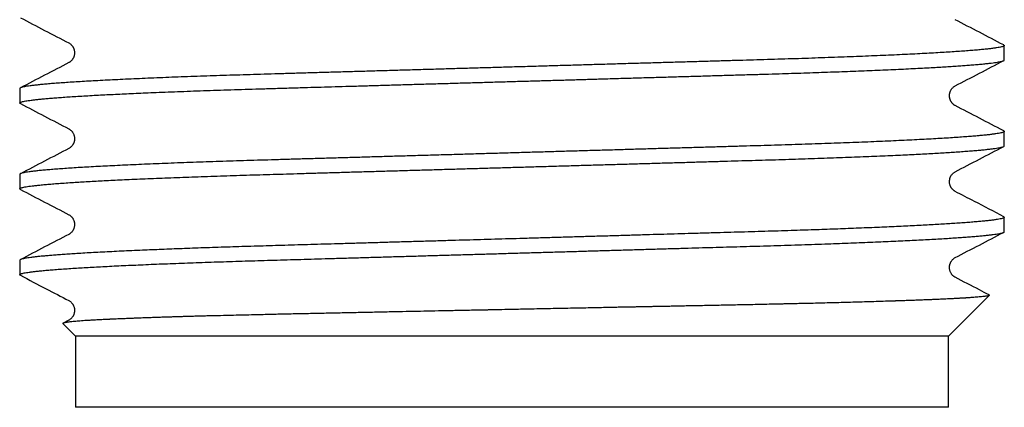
# Model space of a CAD drawing. Header units: millimetres. Extents: x 8 to 854, y 12 to 419.
# Tile 3 of 28: x 109.92 to 130.67, y 340.3 to 348.48. Entities that reach past the tile are written whole.
import ezdxf

# ---------------------------------------------------------------- set-up
doc = ezdxf.new("R2010")
doc.units = ezdxf.units.MM

msp = doc.modelspace()

# ---------------------------------------------------------------- linework, layer by layer
at = {"color": 7, "linetype": 'Continuous', "lineweight": 30}
for p, q in [((130.668, 347.625), (130.668, 347.93)), ((110.953, 347.571), (110.952, 347.57)), ((109.918, 347.025), (109.918, 346.72)), ((130.668, 345.815), (130.668, 346.12)), ((109.918, 345.215), (109.918, 344.91)), ((130.668, 344.005), (130.668, 344.31)), ((110.953, 343.951), (110.952, 343.95)), ((109.918, 343.405), (109.918, 343.1)), ((129.493, 341.804), (130.352, 342.663)), ((110.828, 342.069), (111.093, 341.804)), ((110.952, 342.14), (110.833, 342.078)), ((110.953, 342.141), (110.952, 342.14)), ((111.093, 341.804), (111.093, 340.304)), ((129.493, 341.804), (111.093, 341.804)), ((129.493, 340.304), (129.493, 341.804)), ((129.493, 340.304), (111.093, 340.304))]:
    msp.add_line(p, q, dxfattribs=at)
for points, knots in [([(109.93, 348.517), (110.101, 348.428), (110.441, 348.251), (110.782, 348.073), (110.952, 347.985)], [0, 0, 0, 0, 0.500028, 1, 1, 1, 1]), ([(130.655, 347.943), (130.485, 348.032), (130.144, 348.209), (129.804, 348.387), (129.633, 348.475)], [0, 0, 0, 0, 0.500029, 1, 1, 1, 1]), ([(130.654, 347.943), (130.658, 347.941), (130.667, 347.935), (130.669, 347.927), (130.661, 347.919), (130.641, 347.91), (130.609, 347.901), (130.565, 347.891), (130.509, 347.882), (130.441, 347.872), (130.359, 347.862), (130.266, 347.852), (130.16, 347.841), (130.041, 347.831), (129.91, 347.821), (129.767, 347.81), (129.612, 347.799), (129.446, 347.789), (129.27, 347.778), (129.085, 347.768), (128.888, 347.757), (128.68, 347.747), (128.461, 347.736), (128.231, 347.726), (127.992, 347.716), (127.745, 347.705), (127.489, 347.695), (127.226, 347.685), (126.956, 347.675), (126.681, 347.666), (126.4, 347.656), (126.114, 347.647), (125.824, 347.638), (125.531, 347.629), (125.235, 347.621), (124.934, 347.612), (124.625, 347.603), (124.307, 347.594), (123.981, 347.584), (123.646, 347.575), (123.305, 347.565), (122.958, 347.555), (122.607, 347.545), (122.251, 347.534), (121.893, 347.524), (121.531, 347.513), (121.168, 347.503), (120.802, 347.492), (120.436, 347.481), (120.072, 347.471), (119.711, 347.46), (119.352, 347.45), (118.995, 347.439), (118.639, 347.429), (118.282, 347.419), (117.928, 347.408), (117.577, 347.398), (117.231, 347.388), (116.891, 347.378), (116.557, 347.369), (116.229, 347.359), (115.909, 347.35), (115.596, 347.341), (115.291, 347.332), (114.992, 347.323), (114.7, 347.314), (114.414, 347.305), (114.134, 347.296), (113.859, 347.287), (113.588, 347.278), (113.321, 347.268), (113.059, 347.258), (112.804, 347.248), (112.558, 347.237), (112.32, 347.227), (112.091, 347.216), (111.873, 347.206), (111.664, 347.195), (111.466, 347.185), (111.279, 347.174), (111.103, 347.163), (110.94, 347.153), (110.789, 347.142), (110.651, 347.132), (110.524, 347.122), (110.409, 347.111), (110.305, 347.101), (110.213, 347.091), (110.134, 347.081), (110.067, 347.071), (110.013, 347.062), (109.971, 347.052), (109.94, 347.043), (109.923, 347.034), (109.916, 347.028), (109.918, 347.025), (109.918, 347.025)], [0, 0, 0, 0, 0.008062, 0.01823, 0.028437, 0.038726, 0.049306, 0.059962, 0.070689, 0.08148, 0.09233, 0.103234, 0.114184, 0.12515, 0.13615, 0.147177, 0.158224, 0.169285, 0.180154, 0.191023, 0.201885, 0.212733, 0.223783, 0.234805, 0.245792, 0.256739, 0.267639, 0.278486, 0.289273, 0.299971, 0.310599, 0.321151, 0.331621, 0.342006, 0.352178, 0.362433, 0.372767, 0.383177, 0.393871, 0.404633, 0.415457, 0.426337, 0.437266, 0.448239, 0.459248, 0.470263, 0.481302, 0.492357, 0.503422, 0.514489, 0.525355, 0.53621, 0.547048, 0.557863, 0.568867, 0.579834, 0.590756, 0.601628, 0.612444, 0.623196, 0.633881, 0.644468, 0.654976, 0.665401, 0.67575, 0.686154, 0.696454, 0.706832, 0.717282, 0.7278, 0.738596, 0.74945, 0.760357, 0.771311, 0.782304, 0.79333, 0.804383, 0.815431, 0.826493, 0.83756, 0.848626, 0.859684, 0.87053, 0.881355, 0.892154, 0.902919, 0.913863, 0.924759, 0.935601, 0.946383, 0.9571, 0.967745, 0.978314, 0.988778, 0.999155, 1, 1, 1, 1]), ([(110.952, 347.985), (110.959, 347.981), (110.973, 347.973), (110.992, 347.958), (111.009, 347.941), (111.022, 347.925), (111.032, 347.912), (111.038, 347.902), (111.042, 347.895), (111.045, 347.889), (111.047, 347.885), (111.049, 347.881), (111.052, 347.876), (111.055, 347.868), (111.06, 347.856), (111.065, 347.838), (111.069, 347.821), (111.07, 347.808), (111.072, 347.799), (111.072, 347.786), (111.072, 347.769), (111.071, 347.75), (111.068, 347.73), (111.061, 347.703), (111.049, 347.67), (111.034, 347.646), (111.023, 347.631), (111.016, 347.623), (111.009, 347.614), (111, 347.605), (110.989, 347.596), (110.978, 347.586), (110.966, 347.578), (110.959, 347.574), (110.956, 347.573)], [0, 0, 0, 0, 0.078726, 0.147973, 0.207713, 0.257907, 0.298515, 0.319015, 0.335752, 0.348727, 0.357942, 0.36484, 0.371327, 0.379219, 0.399246, 0.424984, 0.45648, 0.465257, 0.475604, 0.494489, 0.514986, 0.540516, 0.567582, 0.595331, 0.653058, 0.716253, 0.733046, 0.752787, 0.779372, 0.812905, 0.853427, 0.90097, 0.955569, 1, 1, 1, 1]), ([(109.931, 346.707), (109.93, 346.707), (109.922, 346.711), (109.917, 346.717), (109.918, 346.726), (109.932, 346.735), (109.957, 346.744), (109.995, 346.754), (110.041, 346.763), (110.095, 346.771), (110.16, 346.78), (110.234, 346.789), (110.319, 346.798), (110.414, 346.808), (110.518, 346.817), (110.635, 346.826), (110.764, 346.836), (110.906, 346.846), (111.058, 346.856), (111.221, 346.866), (111.394, 346.876), (111.571, 346.886), (111.751, 346.895), (111.933, 346.904), (112.121, 346.913), (112.317, 346.922), (112.52, 346.931), (112.741, 346.941), (112.982, 346.95), (113.243, 346.96), (113.512, 346.97), (113.789, 346.98), (114.074, 346.99), (114.366, 347), (114.663, 347.009), (114.965, 347.018), (115.272, 347.027), (115.586, 347.036), (115.894, 347.045), (116.196, 347.054), (116.489, 347.062), (116.788, 347.071), (117.092, 347.08), (117.401, 347.089), (117.714, 347.098), (118.03, 347.107), (118.355, 347.117), (118.688, 347.126), (119.029, 347.136), (119.371, 347.146), (119.716, 347.156), (120.061, 347.166), (120.396, 347.176), (120.72, 347.185), (121.033, 347.194), (121.345, 347.203), (121.655, 347.212), (121.964, 347.221), (122.288, 347.231), (122.628, 347.241), (122.981, 347.251), (123.329, 347.261), (123.674, 347.271), (124.016, 347.281), (124.353, 347.291), (124.682, 347.301), (125.004, 347.31), (125.318, 347.319), (125.625, 347.328), (125.914, 347.337), (126.186, 347.345), (126.443, 347.353), (126.695, 347.362), (126.943, 347.371), (127.186, 347.379), (127.424, 347.388), (127.656, 347.397), (127.885, 347.407), (128.11, 347.416), (128.331, 347.426), (128.545, 347.436), (128.749, 347.446), (128.944, 347.456), (129.124, 347.466), (129.29, 347.475), (129.442, 347.484), (129.586, 347.493), (129.721, 347.502), (129.847, 347.512), (129.972, 347.521), (130.092, 347.531), (130.206, 347.541), (130.308, 347.552), (130.393, 347.562), (130.465, 347.571), (130.523, 347.58), (130.572, 347.588), (130.61, 347.597), (130.639, 347.605), (130.658, 347.613), (130.667, 347.62), (130.667, 347.624), (130.667, 347.625)], [0, 0, 0, 0, 0.000845, 0.011555, 0.022207, 0.032939, 0.043759, 0.054663, 0.064267, 0.073926, 0.083637, 0.093394, 0.103194, 0.113031, 0.122901, 0.1328, 0.143196, 0.153611, 0.164041, 0.17448, 0.184921, 0.19536, 0.204822, 0.214272, 0.223706, 0.233121, 0.242511, 0.251873, 0.262865, 0.273805, 0.284688, 0.295508, 0.306476, 0.317366, 0.328172, 0.338889, 0.34954, 0.360265, 0.371079, 0.38061, 0.390201, 0.399848, 0.409547, 0.419294, 0.429084, 0.438914, 0.448777, 0.459141, 0.469533, 0.479945, 0.490373, 0.500811, 0.511252, 0.520722, 0.530186, 0.53964, 0.54908, 0.5585, 0.567898, 0.578939, 0.589935, 0.600881, 0.61177, 0.622816, 0.63379, 0.644686, 0.655499, 0.666222, 0.676873, 0.687591, 0.697043, 0.70656, 0.716138, 0.725772, 0.73546, 0.745196, 0.754977, 0.764798, 0.775124, 0.785483, 0.79587, 0.80628, 0.816705, 0.827142, 0.836613, 0.846084, 0.85555, 0.865008, 0.874452, 0.883878, 0.89496, 0.906005, 0.917006, 0.927957, 0.937687, 0.947368, 0.956995, 0.966565, 0.976073, 0.985517, 0.994891, 1, 1, 1, 1]), ([(129.633, 347.08), (129.803, 347.168), (130.144, 347.346), (130.485, 347.523), (130.655, 347.612)], [0, 0, 0, 0, 0.499972, 1, 1, 1, 1]), ([(110.952, 347.57), (110.782, 347.482), (110.441, 347.304), (110.101, 347.127), (109.931, 347.038)], [0, 0, 0, 0, 0.499972, 1, 1, 1, 1]), ([(129.633, 346.665), (129.629, 346.668), (129.62, 346.672), (129.608, 346.681), (129.596, 346.69), (129.586, 346.7), (129.577, 346.709), (129.569, 346.718), (129.563, 346.726), (129.556, 346.735), (129.55, 346.744), (129.544, 346.754), (129.54, 346.762), (129.536, 346.769), (129.533, 346.775), (129.531, 346.781), (129.529, 346.786), (129.527, 346.792), (129.524, 346.801), (129.52, 346.813), (129.517, 346.826), (129.515, 346.838), (129.514, 346.85), (129.513, 346.866), (129.513, 346.88), (129.514, 346.891), (129.514, 346.898), (129.515, 346.906), (129.516, 346.914), (129.518, 346.923), (129.52, 346.933), (129.523, 346.943), (129.527, 346.954), (129.532, 346.966), (129.538, 346.98), (129.546, 346.996), (129.558, 347.014), (129.573, 347.033), (129.591, 347.051), (129.612, 347.067), (129.626, 347.075), (129.633, 347.08)], [0, 0, 0, 0, 0.0604655, 0.1140023, 0.160647, 0.2004322, 0.2333901, 0.2595596, 0.279022, 0.2945947, 0.3199445, 0.3375168, 0.3503266, 0.3599522, 0.3691603, 0.3779479, 0.3863117, 0.3942493, 0.4017582, 0.4259688, 0.4441001, 0.4563108, 0.470206, 0.4896811, 0.5147292, 0.5233287, 0.532426, 0.5420187, 0.5521039, 0.5639299, 0.5761938, 0.5929056, 0.6065034, 0.6241286, 0.6505772, 0.6861121, 0.7307481, 0.7844732, 0.8472664, 0.9191095, 1, 1, 1, 1]), ([(109.931, 346.707), (110.101, 346.618), (110.441, 346.441), (110.782, 346.263), (110.952, 346.175)], [0, 0, 0, 0, 0.500028, 1, 1, 1, 1]), ([(130.655, 346.133), (130.485, 346.222), (130.144, 346.399), (129.804, 346.577), (129.633, 346.665)], [0, 0, 0, 0, 0.500028, 1, 1, 1, 1]), ([(110.953, 346.174), (110.957, 346.172), (110.966, 346.167), (110.981, 346.156), (110.997, 346.143), (111.011, 346.129), (111.023, 346.115), (111.033, 346.1), (111.045, 346.081), (111.055, 346.058), (111.064, 346.033), (111.07, 346.006), (111.073, 345.98), (111.072, 345.954), (111.07, 345.932), (111.067, 345.915), (111.063, 345.901), (111.06, 345.891), (111.056, 345.88), (111.052, 345.869), (111.046, 345.857), (111.039, 345.845), (111.03, 345.829), (111.015, 345.811), (110.996, 345.791), (110.974, 345.773), (110.96, 345.765), (110.952, 345.76)], [0, 0, 0, 0, 0.067498, 0.13297, 0.193091, 0.248089, 0.272615, 0.305922, 0.347334, 0.387756, 0.424836, 0.459276, 0.493056, 0.526284, 0.556019, 0.57715, 0.593543, 0.608275, 0.625718, 0.645901, 0.668841, 0.694547, 0.723023, 0.77952, 0.844507, 0.917991, 1, 1, 1, 1]), ([(130.655, 346.133), (130.655, 346.133), (130.663, 346.13), (130.667, 346.124), (130.668, 346.115), (130.656, 346.106), (130.632, 346.097), (130.597, 346.088), (130.549, 346.078), (130.49, 346.069), (130.417, 346.059), (130.333, 346.049), (130.237, 346.039), (130.13, 346.029), (130.01, 346.018), (129.878, 346.008), (129.733, 345.998), (129.575, 345.987), (129.405, 345.976), (129.224, 345.966), (129.031, 345.955), (128.828, 345.944), (128.614, 345.934), (128.391, 345.923), (128.159, 345.913), (127.918, 345.902), (127.668, 345.892), (127.412, 345.882), (127.151, 345.872), (126.885, 345.863), (126.613, 345.854), (126.334, 345.844), (126.048, 345.835), (125.756, 345.826), (125.46, 345.817), (125.158, 345.809), (124.849, 345.8), (124.532, 345.79), (124.208, 345.781), (123.878, 345.771), (123.541, 345.762), (123.199, 345.752), (122.852, 345.742), (122.502, 345.731), (122.151, 345.721), (121.798, 345.711), (121.443, 345.701), (121.083, 345.69), (120.719, 345.68), (120.352, 345.669), (119.985, 345.658), (119.618, 345.648), (119.253, 345.637), (118.889, 345.626), (118.529, 345.616), (118.172, 345.606), (117.819, 345.595), (117.471, 345.585), (117.127, 345.575), (116.792, 345.565), (116.464, 345.556), (116.144, 345.547), (115.832, 345.538), (115.524, 345.529), (115.222, 345.52), (114.924, 345.511), (114.631, 345.502), (114.342, 345.493), (114.057, 345.484), (113.778, 345.474), (113.505, 345.465), (113.239, 345.455), (112.98, 345.445), (112.728, 345.434), (112.485, 345.424), (112.252, 345.414), (112.029, 345.403), (111.817, 345.393), (111.615, 345.383), (111.421, 345.372), (111.238, 345.362), (111.064, 345.351), (110.902, 345.34), (110.752, 345.33), (110.614, 345.319), (110.489, 345.309), (110.376, 345.298), (110.275, 345.288), (110.188, 345.278), (110.112, 345.268), (110.049, 345.258), (109.999, 345.249), (109.961, 345.24), (109.935, 345.231), (109.92, 345.222), (109.919, 345.217), (109.918, 345.215)], [0, 0, 0, 0, 0.000277, 0.010711, 0.021081, 0.031521, 0.042045, 0.052626, 0.063281, 0.074004, 0.08479, 0.095633, 0.106332, 0.117074, 0.127854, 0.138664, 0.14972, 0.160794, 0.171881, 0.182972, 0.194061, 0.205141, 0.216205, 0.227222, 0.23821, 0.249162, 0.260071, 0.270932, 0.281544, 0.292099, 0.302589, 0.313009, 0.323566, 0.33404, 0.344426, 0.354825, 0.365311, 0.375879, 0.386523, 0.397216, 0.407974, 0.418791, 0.429663, 0.440581, 0.451345, 0.462143, 0.472968, 0.483813, 0.494895, 0.505985, 0.517076, 0.528161, 0.539234, 0.550286, 0.561313, 0.572282, 0.583211, 0.594095, 0.604926, 0.615699, 0.626218, 0.636669, 0.647048, 0.65735, 0.667777, 0.678148, 0.688595, 0.699125, 0.709734, 0.720418, 0.73117, 0.741961, 0.752808, 0.763706, 0.774648, 0.785627, 0.796441, 0.807279, 0.818133, 0.828999, 0.84009, 0.851179, 0.862258, 0.87332, 0.88436, 0.895369, 0.906342, 0.917247, 0.928103, 0.938904, 0.949643, 0.960315, 0.970726, 0.981062, 0.991317, 1, 1, 1, 1]), ([(109.931, 344.897), (109.927, 344.9), (109.918, 344.905), (109.916, 344.912), (109.923, 344.92), (109.94, 344.928), (109.967, 344.937), (110.003, 344.945), (110.05, 344.954), (110.107, 344.963), (110.175, 344.972), (110.253, 344.981), (110.344, 344.991), (110.45, 345.001), (110.572, 345.011), (110.706, 345.022), (110.853, 345.033), (111.005, 345.043), (111.16, 345.052), (111.316, 345.062), (111.481, 345.071), (111.654, 345.08), (111.835, 345.09), (112.024, 345.099), (112.227, 345.108), (112.444, 345.118), (112.676, 345.128), (112.916, 345.138), (113.163, 345.147), (113.417, 345.157), (113.676, 345.166), (113.942, 345.176), (114.212, 345.185), (114.487, 345.193), (114.764, 345.202), (115.044, 345.21), (115.327, 345.218), (115.615, 345.227), (115.918, 345.236), (116.237, 345.245), (116.57, 345.255), (116.91, 345.265), (117.257, 345.275), (117.609, 345.285), (117.959, 345.295), (118.306, 345.305), (118.65, 345.315), (118.997, 345.325), (119.346, 345.335), (119.696, 345.346), (120.048, 345.356), (120.4, 345.366), (120.751, 345.376), (121.102, 345.386), (121.45, 345.397), (121.793, 345.407), (122.132, 345.416), (122.468, 345.426), (122.81, 345.436), (123.155, 345.446), (123.504, 345.456), (123.848, 345.466), (124.184, 345.476), (124.514, 345.486), (124.831, 345.495), (125.134, 345.504), (125.424, 345.512), (125.709, 345.52), (125.989, 345.529), (126.266, 345.538), (126.538, 345.547), (126.805, 345.556), (127.068, 345.565), (127.324, 345.575), (127.572, 345.584), (127.812, 345.594), (128.043, 345.603), (128.267, 345.613), (128.477, 345.623), (128.674, 345.632), (128.858, 345.642), (129.034, 345.651), (129.203, 345.66), (129.362, 345.669), (129.514, 345.679), (129.66, 345.688), (129.802, 345.698), (129.937, 345.708), (130.06, 345.718), (130.173, 345.728), (130.273, 345.738), (130.362, 345.748), (130.44, 345.757), (130.506, 345.767), (130.561, 345.776), (130.604, 345.785), (130.636, 345.794), (130.657, 345.802), (130.667, 345.81), (130.667, 345.814), (130.666, 345.815)], [0, 0, 0, 0, 0.008284, 0.017755, 0.027257, 0.036831, 0.046473, 0.05618, 0.065947, 0.075771, 0.085646, 0.095569, 0.105534, 0.116539, 0.127584, 0.138661, 0.149764, 0.160885, 0.170546, 0.180211, 0.189876, 0.199536, 0.209187, 0.218823, 0.228441, 0.238994, 0.249514, 0.259993, 0.270428, 0.280812, 0.291141, 0.301408, 0.31161, 0.321741, 0.331797, 0.341596, 0.351364, 0.361207, 0.371125, 0.381913, 0.392778, 0.403713, 0.414712, 0.42577, 0.436879, 0.447394, 0.457945, 0.468523, 0.479124, 0.489741, 0.500369, 0.511001, 0.521631, 0.532253, 0.542861, 0.55326, 0.563634, 0.573978, 0.584285, 0.595369, 0.606398, 0.617365, 0.628266, 0.639092, 0.64984, 0.659896, 0.669873, 0.679821, 0.689846, 0.699948, 0.710122, 0.720364, 0.730669, 0.741032, 0.751448, 0.761723, 0.772039, 0.78239, 0.79277, 0.8024, 0.812045, 0.821702, 0.831365, 0.841031, 0.850694, 0.86035, 0.870959, 0.881547, 0.892109, 0.902639, 0.913131, 0.92358, 0.93398, 0.944326, 0.954612, 0.964834, 0.974807, 0.984708, 0.994534, 1, 1, 1, 1]), ([(110.952, 345.76), (110.782, 345.672), (110.441, 345.494), (110.101, 345.317), (109.93, 345.228)], [0, 0, 0, 0, 0.499971, 1, 1, 1, 1]), ([(129.633, 345.27), (129.803, 345.358), (130.144, 345.536), (130.485, 345.713), (130.655, 345.802)], [0, 0, 0, 0, 0.499971, 1, 1, 1, 1]), ([(129.633, 344.855), (129.628, 344.859), (129.617, 344.864), (129.602, 344.875), (129.589, 344.887), (129.578, 344.898), (129.57, 344.907), (129.564, 344.914), (129.559, 344.92), (129.556, 344.925), (129.552, 344.93), (129.549, 344.935), (129.545, 344.943), (129.539, 344.953), (129.532, 344.967), (129.526, 344.982), (129.521, 345.001), (129.516, 345.021), (129.513, 345.046), (129.513, 345.074), (129.516, 345.103), (129.522, 345.131), (129.53, 345.152), (129.537, 345.169), (129.547, 345.187), (129.559, 345.205), (129.575, 345.225), (129.594, 345.243), (129.614, 345.259), (129.626, 345.266), (129.633, 345.27)], [0, 0, 0, 0, 0.0704108, 0.1312034, 0.1824033, 0.2240277, 0.2560915, 0.2755259, 0.2883744, 0.2978995, 0.3073641, 0.31677, 0.3261186, 0.3483292, 0.3702387, 0.3918644, 0.4156403, 0.4454072, 0.4748429, 0.5092355, 0.5530893, 0.5904177, 0.6224584, 0.648399, 0.6732836, 0.7202685, 0.7762783, 0.841475, 0.9160014, 1, 1, 1, 1]), ([(109.93, 344.897), (110.101, 344.808), (110.441, 344.631), (110.782, 344.453), (110.952, 344.365)], [0, 0, 0, 0, 0.500028, 1, 1, 1, 1]), ([(130.655, 344.323), (130.449, 344.43), (130.109, 344.608), (129.768, 344.785), (129.633, 344.855)], [0, 0, 0, 0, 0.60377, 1, 1, 1, 1]), ([(130.654, 344.323), (130.656, 344.322), (130.664, 344.318), (130.668, 344.312), (130.667, 344.304), (130.657, 344.297), (130.636, 344.288), (130.604, 344.279), (130.556, 344.27), (130.496, 344.26), (130.425, 344.25), (130.343, 344.24), (130.252, 344.23), (130.15, 344.221), (130.037, 344.211), (129.912, 344.201), (129.776, 344.191), (129.634, 344.181), (129.485, 344.171), (129.333, 344.162), (129.171, 344.153), (129.002, 344.143), (128.824, 344.134), (128.638, 344.125), (128.445, 344.116), (128.245, 344.107), (128.037, 344.098), (127.823, 344.089), (127.603, 344.08), (127.382, 344.071), (127.159, 344.063), (126.937, 344.055), (126.71, 344.047), (126.48, 344.039), (126.234, 344.031), (125.972, 344.023), (125.694, 344.014), (125.411, 344.006), (125.123, 343.998), (124.829, 343.989), (124.527, 343.98), (124.228, 343.972), (123.932, 343.963), (123.639, 343.955), (123.343, 343.946), (123.041, 343.937), (122.737, 343.928), (122.429, 343.919), (122.117, 343.91), (121.804, 343.901), (121.488, 343.892), (121.171, 343.883), (120.852, 343.873), (120.538, 343.864), (120.231, 343.855), (119.929, 343.847), (119.628, 343.838), (119.328, 343.829), (119.013, 343.82), (118.685, 343.81), (118.344, 343.801), (118.006, 343.791), (117.672, 343.781), (117.342, 343.771), (117.017, 343.762), (116.705, 343.753), (116.408, 343.744), (116.125, 343.736), (115.847, 343.728), (115.575, 343.72), (115.308, 343.712), (115.047, 343.705), (114.79, 343.697), (114.536, 343.689), (114.286, 343.681), (114.038, 343.673), (113.795, 343.665), (113.561, 343.657), (113.336, 343.648), (113.12, 343.64), (112.909, 343.632), (112.703, 343.623), (112.493, 343.614), (112.278, 343.605), (112.062, 343.595), (111.855, 343.585), (111.657, 343.575), (111.469, 343.565), (111.29, 343.555), (111.126, 343.545), (110.977, 343.535), (110.841, 343.526), (110.713, 343.517), (110.596, 343.508), (110.487, 343.498), (110.388, 343.489), (110.299, 343.481), (110.219, 343.472), (110.148, 343.463), (110.087, 343.454), (110.036, 343.446), (109.991, 343.437), (109.955, 343.428), (109.931, 343.419), (109.918, 343.411), (109.919, 343.406), (109.919, 343.405)], [0, 0, 0, 0, 0.00371, 0.012779, 0.021813, 0.030907, 0.040066, 0.050939, 0.06189, 0.072916, 0.084008, 0.094329, 0.104698, 0.115108, 0.125554, 0.13603, 0.14653, 0.157049, 0.166703, 0.176364, 0.186025, 0.195684, 0.205335, 0.214974, 0.224596, 0.234197, 0.243772, 0.253318, 0.262829, 0.272301, 0.281194, 0.290045, 0.298852, 0.307611, 0.31632, 0.32633, 0.336264, 0.346123, 0.356017, 0.365988, 0.376033, 0.386148, 0.395477, 0.404856, 0.414282, 0.423751, 0.433259, 0.442801, 0.452374, 0.461973, 0.471593, 0.481231, 0.490881, 0.500539, 0.509649, 0.518758, 0.527862, 0.536957, 0.546041, 0.55653, 0.566992, 0.577421, 0.587811, 0.598157, 0.608454, 0.618696, 0.628032, 0.637315, 0.64654, 0.655705, 0.664805, 0.673841, 0.682904, 0.692033, 0.701225, 0.710476, 0.719783, 0.729142, 0.73801, 0.746918, 0.755863, 0.764841, 0.773848, 0.784302, 0.794784, 0.805289, 0.815812, 0.826346, 0.836886, 0.847425, 0.85708, 0.866725, 0.876356, 0.885967, 0.895555, 0.905115, 0.914643, 0.924134, 0.933584, 0.94299, 0.952348, 0.961653, 0.972548, 0.983359, 0.994081, 1, 1, 1, 1]), ([(110.952, 344.365), (110.958, 344.361), (110.969, 344.355), (110.985, 344.343), (110.999, 344.331), (111.01, 344.32), (111.019, 344.31), (111.026, 344.301), (111.034, 344.289), (111.042, 344.275), (111.052, 344.256), (111.059, 344.239), (111.064, 344.223), (111.067, 344.207), (111.071, 344.187), (111.073, 344.163), (111.072, 344.136), (111.068, 344.107), (111.06, 344.081), (111.052, 344.06), (111.043, 344.041), (111.033, 344.024), (111.019, 344.006), (111.004, 343.989), (110.987, 343.974), (110.971, 343.961), (110.96, 343.955), (110.956, 343.953)], [0, 0, 0, 0, 0.075284, 0.13986, 0.193761, 0.237008, 0.269623, 0.291645, 0.313545, 0.338976, 0.368682, 0.402762, 0.41788, 0.438338, 0.465786, 0.499364, 0.533435, 0.575227, 0.613505, 0.644949, 0.671002, 0.710078, 0.756303, 0.80981, 0.870707, 0.939096, 1, 1, 1, 1]), ([(109.931, 343.087), (109.93, 343.087), (109.923, 343.09), (109.919, 343.095), (109.917, 343.103), (109.925, 343.111), (109.943, 343.12), (109.971, 343.128), (110.01, 343.137), (110.058, 343.145), (110.117, 343.154), (110.186, 343.163), (110.265, 343.173), (110.358, 343.182), (110.466, 343.192), (110.59, 343.203), (110.726, 343.213), (110.874, 343.224), (111.03, 343.234), (111.191, 343.244), (111.356, 343.254), (111.531, 343.264), (111.714, 343.274), (111.905, 343.283), (112.104, 343.293), (112.308, 343.302), (112.52, 343.311), (112.741, 343.321), (112.969, 343.33), (113.206, 343.339), (113.448, 343.348), (113.696, 343.357), (113.949, 343.366), (114.207, 343.374), (114.469, 343.383), (114.734, 343.391), (115.003, 343.399), (115.276, 343.407), (115.554, 343.415), (115.839, 343.423), (116.131, 343.432), (116.438, 343.441), (116.761, 343.45), (117.1, 343.46), (117.445, 343.47), (117.796, 343.48), (118.139, 343.49), (118.476, 343.5), (118.804, 343.51), (119.134, 343.519), (119.467, 343.529), (119.798, 343.538), (120.128, 343.548), (120.457, 343.558), (120.785, 343.567), (121.115, 343.577), (121.446, 343.586), (121.777, 343.596), (122.106, 343.606), (122.432, 343.615), (122.755, 343.624), (123.074, 343.634), (123.389, 343.643), (123.699, 343.652), (124.004, 343.661), (124.304, 343.67), (124.598, 343.678), (124.887, 343.686), (125.168, 343.695), (125.453, 343.703), (125.742, 343.711), (126.035, 343.72), (126.324, 343.73), (126.608, 343.739), (126.878, 343.748), (127.134, 343.758), (127.376, 343.767), (127.612, 343.776), (127.842, 343.785), (128.064, 343.794), (128.277, 343.804), (128.482, 343.813), (128.679, 343.823), (128.869, 343.832), (129.052, 343.842), (129.227, 343.852), (129.393, 343.861), (129.549, 343.871), (129.695, 343.881), (129.832, 343.89), (129.958, 343.9), (130.074, 343.91), (130.18, 343.919), (130.275, 343.928), (130.36, 343.938), (130.435, 343.947), (130.499, 343.956), (130.554, 343.965), (130.6, 343.974), (130.635, 343.983), (130.657, 343.993), (130.668, 344), (130.667, 344.004), (130.666, 344.005)], [0, 0, 0, 0, 0.000209, 0.009739, 0.019206, 0.028718, 0.038303, 0.047955, 0.057671, 0.067447, 0.077278, 0.087161, 0.09709, 0.107061, 0.118072, 0.129121, 0.140202, 0.151308, 0.162431, 0.172531, 0.182634, 0.192736, 0.202831, 0.212914, 0.222801, 0.232665, 0.242504, 0.252311, 0.262282, 0.272211, 0.282093, 0.291924, 0.301699, 0.311415, 0.321066, 0.33065, 0.340162, 0.349628, 0.359159, 0.36876, 0.378428, 0.388158, 0.39893, 0.409767, 0.420664, 0.431613, 0.44261, 0.452621, 0.46266, 0.472722, 0.482803, 0.492896, 0.502817, 0.51274, 0.52266, 0.532574, 0.542676, 0.552761, 0.562822, 0.572855, 0.582854, 0.592816, 0.602734, 0.612604, 0.622422, 0.632183, 0.641884, 0.651519, 0.661086, 0.67058, 0.681007, 0.691521, 0.702119, 0.712795, 0.723543, 0.733352, 0.743212, 0.753119, 0.763067, 0.773053, 0.782891, 0.792756, 0.802642, 0.812545, 0.822662, 0.832786, 0.842911, 0.853033, 0.863146, 0.873245, 0.883325, 0.893379, 0.903405, 0.913395, 0.923347, 0.933254, 0.943112, 0.952916, 0.963635, 0.974278, 0.98484, 0.995317, 1, 1, 1, 1]), ([(110.952, 343.95), (110.782, 343.862), (110.441, 343.684), (110.101, 343.507), (109.93, 343.418)], [0, 0, 0, 0, 0.499971, 1, 1, 1, 1]), ([(129.633, 343.46), (129.803, 343.548), (130.144, 343.726), (130.485, 343.903), (130.655, 343.992)], [0, 0, 0, 0, 0.499972, 1, 1, 1, 1]), ([(129.633, 343.045), (129.629, 343.048), (129.62, 343.053), (129.604, 343.064), (129.588, 343.077), (129.575, 343.091), (129.563, 343.105), (129.552, 343.12), (129.54, 343.139), (129.53, 343.163), (129.521, 343.187), (129.516, 343.214), (129.513, 343.24), (129.513, 343.266), (129.515, 343.288), (129.519, 343.306), (129.522, 343.319), (129.525, 343.329), (129.529, 343.34), (129.534, 343.351), (129.539, 343.363), (129.546, 343.375), (129.556, 343.391), (129.57, 343.409), (129.589, 343.429), (129.611, 343.447), (129.625, 343.455), (129.633, 343.46)], [0, 0, 0, 0, 0.070822, 0.136134, 0.196128, 0.25103, 0.27549, 0.308577, 0.349623, 0.389782, 0.426789, 0.461291, 0.49512, 0.528369, 0.558081, 0.579178, 0.595528, 0.610235, 0.627635, 0.647754, 0.670609, 0.696208, 0.724556, 0.780775, 0.845414, 0.918481, 1, 1, 1, 1]), ([(109.93, 343.087), (110.111, 342.993), (110.452, 342.815), (110.792, 342.638), (110.952, 342.555)], [0, 0, 0, 0, 0.531242, 1, 1, 1, 1]), ([(130.348, 342.673), (130.28, 342.708), (130.042, 342.833), (129.803, 342.957), (129.633, 343.045)], [0, 0, 0, 0, 0.285259, 1, 1, 1, 1]), ([(130.348, 342.673), (130.348, 342.673), (130.349, 342.672), (130.349, 342.672), (130.35, 342.672), (130.35, 342.671), (130.351, 342.671), (130.351, 342.671), (130.354, 342.669), (130.355, 342.665), (130.347, 342.66), (130.331, 342.655), (130.306, 342.649), (130.275, 342.644), (130.236, 342.639), (130.192, 342.635), (130.142, 342.63), (130.087, 342.625), (130.035, 342.621), (129.986, 342.618), (129.946, 342.615), (129.917, 342.613), (129.902, 342.612), (129.898, 342.612), (129.894, 342.611), (129.89, 342.611), (129.887, 342.611), (129.883, 342.611), (129.879, 342.61), (129.874, 342.61), (129.866, 342.61), (129.855, 342.609), (129.841, 342.608), (129.823, 342.607), (129.801, 342.606), (129.776, 342.604), (129.747, 342.603), (129.714, 342.601), (129.677, 342.599), (129.635, 342.596), (129.589, 342.594), (129.535, 342.591), (129.472, 342.588), (129.399, 342.585), (129.319, 342.581), (129.229, 342.577), (129.131, 342.573), (129.027, 342.569), (128.918, 342.565), (128.805, 342.56), (128.697, 342.556), (128.597, 342.553), (128.511, 342.55), (128.448, 342.548), (128.411, 342.547), (128.398, 342.546), (128.384, 342.546), (128.371, 342.545), (128.298, 342.543), (128.166, 342.539), (127.97, 342.532), (127.773, 342.527), (127.576, 342.521), (127.378, 342.515), (127.182, 342.51), (126.985, 342.505), (126.789, 342.5), (126.594, 342.495), (126.423, 342.491), (126.276, 342.488), (126.158, 342.485), (126.066, 342.483), (126.013, 342.482), (125.994, 342.482), (125.989, 342.482), (125.984, 342.481), (125.979, 342.481), (125.974, 342.481), (125.969, 342.481), (125.898, 342.48), (125.764, 342.477), (125.566, 342.472), (125.373, 342.468), (125.186, 342.464), (125.004, 342.461), (124.829, 342.457), (124.655, 342.453), (124.483, 342.45), (124.314, 342.447), (124.154, 342.443), (124.003, 342.441), (123.864, 342.438), (123.736, 342.435), (123.62, 342.433), (123.512, 342.431), (123.414, 342.429), (123.325, 342.427), (123.244, 342.426), (123.174, 342.424), (123.112, 342.423), (123.062, 342.422), (123.022, 342.421), (122.998, 342.421), (122.985, 342.421), (122.979, 342.421), (122.974, 342.421), (122.969, 342.42), (122.965, 342.42), (122.961, 342.42), (122.928, 342.42), (122.864, 342.418), (122.764, 342.416), (122.652, 342.414), (122.529, 342.412), (122.396, 342.409), (122.253, 342.406), (122.099, 342.403), (121.935, 342.399), (121.758, 342.396), (121.569, 342.392), (121.368, 342.388), (121.155, 342.384), (120.931, 342.379), (120.717, 342.375), (120.517, 342.371), (120.331, 342.367), (120.118, 342.363), (119.957, 342.359), (119.85, 342.357), (119.82, 342.357), (119.79, 342.356), (119.76, 342.355), (119.729, 342.355), (119.698, 342.354), (119.575, 342.352), (119.358, 342.347), (119.049, 342.341), (118.742, 342.335), (118.437, 342.329), (118.134, 342.322), (117.816, 342.316), (117.484, 342.309), (117.138, 342.302), (116.798, 342.295), (116.46, 342.288), (116.127, 342.281), (115.799, 342.274), (115.477, 342.267), (115.163, 342.26), (114.884, 342.253), (114.638, 342.248), (114.424, 342.243), (114.192, 342.237), (113.995, 342.233), (113.852, 342.229), (113.795, 342.228), (113.774, 342.227), (113.767, 342.227), (113.761, 342.227), (113.754, 342.227), (113.748, 342.226), (113.736, 342.226), (113.717, 342.226), (113.688, 342.225), (113.65, 342.224), (113.604, 342.223), (113.548, 342.221), (113.485, 342.219), (113.414, 342.217), (113.336, 342.215), (113.252, 342.212), (113.161, 342.209), (113.063, 342.206), (112.961, 342.203), (112.853, 342.2), (112.741, 342.196), (112.625, 342.192), (112.506, 342.187), (112.389, 342.183), (112.276, 342.179), (112.166, 342.174), (112.069, 342.17), (111.984, 342.167), (111.931, 342.164), (111.897, 342.163), (111.881, 342.162), (111.864, 342.161), (111.848, 342.161), (111.832, 342.16), (111.816, 342.159), (111.763, 342.157), (111.677, 342.153), (111.566, 342.147), (111.465, 342.141), (111.374, 342.136), (111.292, 342.131), (111.22, 342.126), (111.155, 342.121), (111.095, 342.116), (111.041, 342.111), (110.992, 342.106), (110.956, 342.102), (110.929, 342.099), (110.914, 342.096), (110.905, 342.095), (110.901, 342.094), (110.897, 342.094), (110.894, 342.093), (110.89, 342.093), (110.887, 342.092), (110.872, 342.09), (110.85, 342.085), (110.831, 342.078), (110.826, 342.074), (110.827, 342.071), (110.827, 342.07), (110.828, 342.069), (110.828, 342.069)], [0, 0, 0, 0, 0.000901, 0.001462, 0.002021, 0.002579, 0.003136, 0.003691, 0.004244, 0.014286, 0.02406, 0.033564, 0.042801, 0.05177, 0.060472, 0.068907, 0.077289, 0.085391, 0.093212, 0.098221, 0.103108, 0.107308, 0.107716, 0.108122, 0.108528, 0.108932, 0.109336, 0.109739, 0.110141, 0.110542, 0.111374, 0.112521, 0.113981, 0.115771, 0.11788, 0.120307, 0.123054, 0.126118, 0.129438, 0.133065, 0.136998, 0.141237, 0.146403, 0.15196, 0.157908, 0.164246, 0.170975, 0.178093, 0.184679, 0.191567, 0.198754, 0.203663, 0.208702, 0.213244, 0.213967, 0.214693, 0.215421, 0.216151, 0.216884, 0.227012, 0.236857, 0.246418, 0.255697, 0.264694, 0.27341, 0.281844, 0.290211, 0.298283, 0.30606, 0.311032, 0.315875, 0.320032, 0.321829, 0.32203, 0.32223, 0.32243, 0.32263, 0.32283, 0.323029, 0.323228, 0.331001, 0.338479, 0.345662, 0.352549, 0.359142, 0.365441, 0.371445, 0.377711, 0.383622, 0.389179, 0.394381, 0.399229, 0.403494, 0.407443, 0.411074, 0.414389, 0.417388, 0.420071, 0.422437, 0.424488, 0.426223, 0.427437, 0.428428, 0.42862, 0.4288, 0.42897, 0.429128, 0.429275, 0.429411, 0.429535, 0.432492, 0.435805, 0.439476, 0.443504, 0.447889, 0.452543, 0.45754, 0.46288, 0.468563, 0.474701, 0.481194, 0.488041, 0.495241, 0.502795, 0.508559, 0.514512, 0.520654, 0.529051, 0.530014, 0.530981, 0.531953, 0.532928, 0.533908, 0.534892, 0.53588, 0.545868, 0.555849, 0.565824, 0.575793, 0.585755, 0.595711, 0.607437, 0.619153, 0.630861, 0.642561, 0.654465, 0.666359, 0.678245, 0.690123, 0.701992, 0.71069, 0.719384, 0.728074, 0.739537, 0.744579, 0.746796, 0.747087, 0.747377, 0.747668, 0.747958, 0.748248, 0.748539, 0.749539, 0.75084, 0.75244, 0.754597, 0.757134, 0.760049, 0.763342, 0.767014, 0.771063, 0.77549, 0.780294, 0.785452, 0.790982, 0.796885, 0.80316, 0.809807, 0.816825, 0.823308, 0.830078, 0.837134, 0.841947, 0.846885, 0.848011, 0.849143, 0.850281, 0.851425, 0.852576, 0.853733, 0.854896, 0.864136, 0.873101, 0.881793, 0.890211, 0.898355, 0.906228, 0.913828, 0.921157, 0.92941, 0.937291, 0.944799, 0.949551, 0.954141, 0.955149, 0.956149, 0.957141, 0.958125, 0.9591, 0.960068, 0.961027, 0.972052, 0.983179, 0.994406, 0.996535, 0.998667, 1, 1, 1, 1]), ([(110.952, 342.555), (110.959, 342.551), (110.973, 342.543), (110.993, 342.527), (111.01, 342.51), (111.024, 342.493), (111.035, 342.477), (111.043, 342.464), (111.048, 342.453), (111.055, 342.439), (111.062, 342.42), (111.066, 342.402), (111.069, 342.389), (111.07, 342.38), (111.072, 342.367), (111.072, 342.355), (111.072, 342.342), (111.072, 342.332), (111.071, 342.321), (111.069, 342.308), (111.066, 342.291), (111.061, 342.275), (111.056, 342.259), (111.051, 342.247), (111.044, 342.233), (111.035, 342.218), (111.023, 342.201), (111.009, 342.183), (110.992, 342.167), (110.973, 342.153), (110.961, 342.146), (110.956, 342.143)], [0, 0, 0, 0, 0.079887, 0.150416, 0.211567, 0.263309, 0.30561, 0.338446, 0.361813, 0.375764, 0.411193, 0.440495, 0.45282, 0.463584, 0.477197, 0.499778, 0.511332, 0.524324, 0.538749, 0.554599, 0.574371, 0.609068, 0.623666, 0.644926, 0.674026, 0.710999, 0.755843, 0.808546, 0.86909, 0.937462, 1, 1, 1, 1])]:
    msp.add_open_spline(points, degree=3, knots=knots, dxfattribs=at)

doc.saveas('drawing.dxf')
